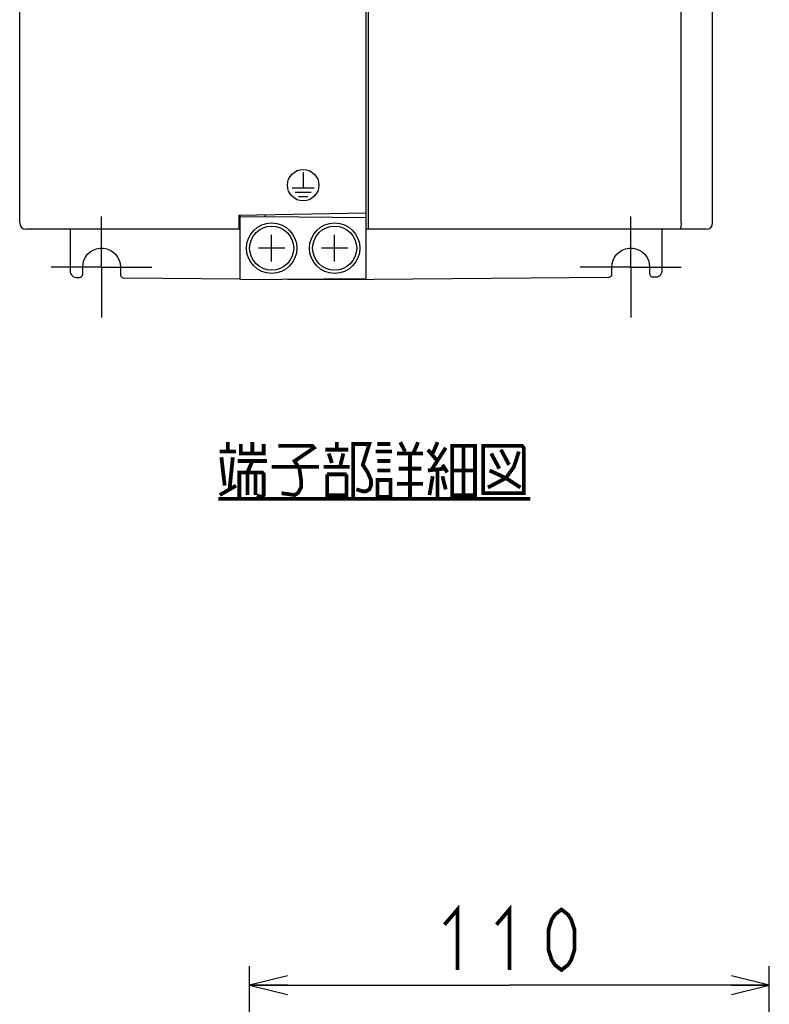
# Model space of a CAD drawing. Extents: x 100 to 1223, y 94 to 846.
# Tile 2 of 39: x 165 to 284, y 387 to 543. Entities that reach past the tile are written whole.
import ezdxf

# ---------------------------------------------------------------- set-up
doc = ezdxf.new("R2010")
doc.units = 0
doc.header["$LTSCALE"] = 69.3
doc.linetypes.add('CENTER', pattern=[0.6, 0.375, -0.075, 0.075, -0.075])
doc.layers.get('0').update_dxf_attribs({"linetype": 'CONTINUOUS'})
for name, color, linetype in [('ALL_AXIS', 7, 'CONTINUOUS'), ('ALL_CURVE', 7, 'CONTINUOUS'), ('ALL_DIM', 7, 'CONTINUOUS'), ('ALL_FEATURES', 7, 'CONTINUOUS'), ('ALL_NOTE', 7, 'CONTINUOUS')]:
    doc.layers.add(name, color=color, linetype=linetype)
doc.dimstyles.get("Standard").update_dxf_attribs({"dimtxt": 2.5, "dimasz": 2.5, "dimexe": 1.25, "dimexo": 0.625, "dimtad": 1, "dimcen": 2.5, "dimazin": 3, "dimtfac": 1, "dimtmove": 0, "dimatfit": 3})

# ---------------------------------------------------------------- blocks, each defined once
blk = doc.blocks.new('_OPEN')
at = {"color": 0, "linetype": 'BYBLOCK'}
for p, q in [((0, 0), (-1, 0.25)), ((-1, -0.25), (0, 0)), ((-1, 0), (0, 0))]:
    blk.add_line(p, q, dxfattribs=at)
blk = doc.blocks.new('*D12')
at = {"layer": 'ALL_DIM', "color": 2, "linetype": 'CONTINUOUS'}
for p, q in [((201.5, 347.25), (201.5, 393)), ((284, 347.25), (284, 393)), ((201.5, 390), (242.75, 390)), ((284, 390), (242.75, 390))]:
    blk.add_line(p, q, dxfattribs=at)
at = {"layer": 'ALL_DIM', "color": 2, "linetype": 'CONTINUOUS', "xscale": 6, "yscale": 6, "zscale": 6, "rotation": 180}
blk.add_blockref('_OPEN', (201.5, 390), dxfattribs=at)
at = {"layer": 'ALL_DIM', "color": 2, "linetype": 'CONTINUOUS', "xscale": 6, "yscale": 6, "zscale": 6}
blk.add_blockref('_OPEN', (284, 390), dxfattribs=at)

msp = doc.modelspace()

# ---------------------------------------------------------------- linework, layer by layer
at = {"layer": 'ALL_AXIS', "color": 7, "linetype": 'CENTER'}
for p, q in [((178, 504), (178, 512)), ((262, 504), (262, 512)), ((178, 504), (170, 504)), ((178, 504), (186, 504)), ((178, 504), (178, 496)), ((262, 504), (254, 504)), ((262, 504), (270, 504)), ((262, 504), (262, 496))]:
    msp.add_line(p, q, dxfattribs=at)
at = {"layer": 'ALL_AXIS', "color": 7, "linetype": 'CONTINUOUS'}
for centre, radius in [((205, 507), 4), ((205, 507), 3.5), ((215, 507), 4), ((215, 507), 3.5)]:
    msp.add_circle(centre, radius, dxfattribs=at)
at = {"layer": 'ALL_CURVE', "color": 4, "linetype": 'CONTINUOUS'}
for p, q in [((210, 519), (210, 516.6)), ((208.25, 516.6), (211.75, 516.6)), ((208.75, 515.9), (211.25, 515.9)), ((209.25, 515.2), (210.75, 515.2))]:
    msp.add_line(p, q, dxfattribs=at)
at = {"layer": 'ALL_CURVE', "color": 40, "linetype": 'CONTINUOUS'}
for p, q in [((205, 504.9), (205, 509.1)), ((215, 504.9), (215, 509.1)), ((207.1, 507), (202.9, 507)), ((217.1, 507), (212.9, 507))]:
    msp.add_line(p, q, dxfattribs=at)
at = {"layer": 'ALL_CURVE', "color": 4, "linetype": 'CONTINUOUS'}
msp.add_circle((210, 517), 2.5, dxfattribs=at)
at = {"layer": 'ALL_DIM', "color": 2, "linetype": 'CONTINUOUS', "const_width": 0.6}
for points in [[(232.43, 399.6), (234.494, 402), (234.494, 392.4)], [(240.686, 399.6), (242.75, 402), (242.75, 392.4)], [(251.006, 392.4), (249.974, 393.2), (249.458, 394), (248.942, 395.6), (248.942, 398.8), (249.458, 400.4), (249.974, 401.2), (251.006, 402), (252.038, 401.2), (252.554, 400.4), (253.07, 398.8), (253.07, 395.6), (252.554, 394), (252.038, 393.2), (251.006, 392.4)]]:
    msp.add_lwpolyline(points, dxfattribs=at)
at = {"layer": 'ALL_FEATURES', "color": 7, "linetype": 'CONTINUOUS'}
for p, q in [((220, 502.175), (220, 760)), ((165, 511), (165, 759)), ((220.3, 597.743), (220.3, 510)), ((270, 511), (270, 597.743)), ((275, 511), (275, 598.3)), ((199.797, 512.051), (200, 512.048)), ((220, 512.553), (199.8, 512.2)), ((199.8, 512.2), (199.8, 510)), ((200, 502), (200, 512.203)), ((200, 511.965), (204, 512)), ((204, 512), (204, 512.273)), ((204, 512), (220, 511.86)), ((200, 510), (166, 510)), ((173, 510), (173, 503.358)), ((274, 510), (220, 510)), ((267, 503.445), (267, 510)), ((175, 502.853), (175, 504)), ((181, 504), (181, 502.792)), ((259, 502.88), (259, 504)), ((265, 504), (265, 502.941)), ((173.992, 502.358), (174.495, 502.353)), ((181.496, 502.292), (200.001, 502.131)), ((200, 502), (220, 502.175)), ((207.5, 502.065), (215, 502)), ((215, 502), (258.504, 502.38)), ((215, 502), (215, 502.131)), ((265.505, 502.441), (266.008, 502.445))]:
    msp.add_line(p, q, dxfattribs=at)
for points in [[(270, 511), (269.995, 510.775), (269.981, 510.562), (269.957, 510.373), (269.927, 510.215), (269.89, 510.097), (269.85, 510.025), (269.807, 510)], [(175, 504), (175.051, 504.551), (175.203, 505.084), (175.449, 505.579), (175.783, 506.022), (176.192, 506.394), (176.663, 506.686), (177.178, 506.885), (177.724, 506.987), (178.276, 506.987), (178.822, 506.885), (179.337, 506.686), (179.808, 506.394), (180.217, 506.022), (180.551, 505.579), (180.797, 505.084), (180.949, 504.551), (181, 504)], [(259, 504), (259.051, 504.551), (259.203, 505.084), (259.449, 505.579), (259.783, 506.022), (260.192, 506.394), (260.663, 506.686), (261.178, 506.885), (261.724, 506.987), (262.276, 506.987), (262.822, 506.885), (263.337, 506.686), (263.808, 506.394), (264.217, 506.022), (264.551, 505.579), (264.797, 505.084), (264.949, 504.551), (265, 504)], [(173, 503.358), (173.025, 503.137), (173.098, 502.926), (173.216, 502.738), (173.373, 502.579), (173.561, 502.46), (173.771, 502.385), (173.992, 502.358)], [(266.008, 502.445), (266.229, 502.472), (266.439, 502.547), (266.627, 502.667), (266.784, 502.825), (266.902, 503.014), (266.975, 503.224), (267, 503.445)], [(174.495, 502.353), (174.625, 502.37), (174.747, 502.419), (174.852, 502.499), (174.932, 502.602), (174.983, 502.723), (175, 502.853)], [(181, 502.792), (181.017, 502.664), (181.066, 502.544), (181.145, 502.44), (181.248, 502.361), (181.367, 502.31), (181.496, 502.292)], [(258.504, 502.38), (258.633, 502.398), (258.752, 502.448), (258.855, 502.528), (258.934, 502.631), (258.983, 502.751), (259, 502.88)], [(265, 502.941), (265.017, 502.811), (265.068, 502.69), (265.148, 502.586), (265.253, 502.506), (265.375, 502.457), (265.505, 502.441)]]:
    msp.add_lwpolyline(points, dxfattribs=at)
for centre, start, end in [((166, 511), 180, 270), ((274, 511), 270, 360)]:
    msp.add_arc(centre, 1, start, end, dxfattribs=at)
at = {"layer": 'ALL_NOTE', "color": 2, "linetype": 'CONTINUOUS', "const_width": 0.6}
for points in [[(198.058, 474.7), (198.058, 476.2)], [(200.122, 475.9), (200.122, 474.4), (203.734, 474.4), (203.734, 475.9)], [(201.928, 476.2), (201.928, 474.4)], [(206.056, 475.6), (211.474, 475.6), (211.732, 475.3), (208.636, 473.2), (209.41, 472), (209.668, 470.2), (209.668, 469), (209.152, 468.1), (208.636, 467.8), (206.572, 468.1)], [(213.538, 475), (217.15, 475)], [(215.344, 475), (215.344, 476.2)], [(217.924, 467.5), (217.924, 475.9), (220.504, 475.9), (219.472, 472.6), (220.246, 471.4), (220.762, 470.2), (220.762, 469.3), (220.504, 468.7), (219.988, 468.4), (219.472, 468.4), (218.44, 468.7)], [(221.794, 475.9), (223.858, 475.9)], [(225.406, 476.2), (226.18, 474.7)], [(227.47, 474.4), (228.244, 476.2)], [(229.792, 475), (231.34, 473.2)], [(232.63, 475.3), (230.308, 471.7)], [(231.34, 476.2), (230.566, 474.4)], [(233.662, 475.6), (233.662, 467.8), (237.274, 467.8), (237.274, 475.6), (233.662, 475.6)], [(235.468, 475.6), (235.468, 467.8)], [(238.564, 475.6), (238.564, 468.1), (245.014, 468.1), (245.014, 475.3), (244.756, 475.6), (238.564, 475.6)], [(241.402, 475), (242.692, 472.6)], [(196.768, 474.7), (199.348, 474.7)], [(197.026, 473.8), (197.542, 469.3)], [(198.316, 468.7), (198.832, 473.8)], [(214.054, 474.4), (214.57, 472.9)], [(216.376, 474.4), (215.86, 472.3)], [(221.536, 474.7), (224.116, 474.7)], [(224.89, 474.4), (229.018, 474.4)], [(226.954, 474.4), (226.954, 467.5)], [(244.24, 474.7), (243.466, 472.3), (242.176, 470.5), (239.338, 469)], [(239.854, 474.4), (241.144, 472)], [(199.606, 473.2), (204.25, 473.2)], [(201.154, 471.4), (201.928, 473.2)], [(205.024, 472.3), (212.506, 472.3)], [(213.28, 472.3), (217.408, 472.3)], [(221.794, 473.2), (223.858, 473.2)], [(225.148, 472), (228.76, 472)], [(229.792, 471.7), (232.372, 472)], [(232.114, 472.6), (232.888, 471.4)], [(199.864, 467.5), (199.864, 471.4), (203.476, 471.4), (203.734, 471.1), (203.734, 467.8), (203.476, 467.5), (203.218, 467.5), (202.702, 467.8)], [(201.154, 471.4), (201.154, 467.8)], [(202.444, 471.4), (202.444, 467.8)], [(216.892, 471.1), (213.796, 471.1)], [(213.796, 471.1), (213.796, 467.8), (216.892, 467.8), (216.892, 471.1)], [(221.794, 471.7), (223.858, 471.7)], [(230.05, 467.8), (230.566, 470.8)], [(231.34, 471.7), (231.34, 467.5)], [(232.114, 470.8), (232.63, 468.7)], [(233.662, 471.7), (237.274, 471.7)], [(239.596, 471.7), (242.176, 470.5), (244.498, 469)], [(196.768, 467.8), (199.348, 469.3)], [(221.794, 470.2), (221.794, 467.5), (223.858, 467.5), (223.858, 470.2), (221.794, 470.2)], [(224.89, 469.6), (229.018, 469.6)], [(196.51, 467.2), (246.046, 467.2)]]:
    msp.add_lwpolyline(points, dxfattribs=at)

# ---------------------------------------------------------------- dimensions: what is measured, and where the dimension line sits
at = {"layer": 'ALL_DIM', "color": 2, "linetype": 'CONTINUOUS'}
dim = msp.add_linear_dim(base=(284, 390), p1=(201.5, 347.25), p2=(284, 347.25), dimstyle='Standard', dxfattribs=at)
dim.commit()
dim.dimension.update_dxf_attribs({"geometry": '*D12', "text_midpoint": (230.366, 392.4), "dimtype": 128})

doc.saveas('drawing.dxf')
